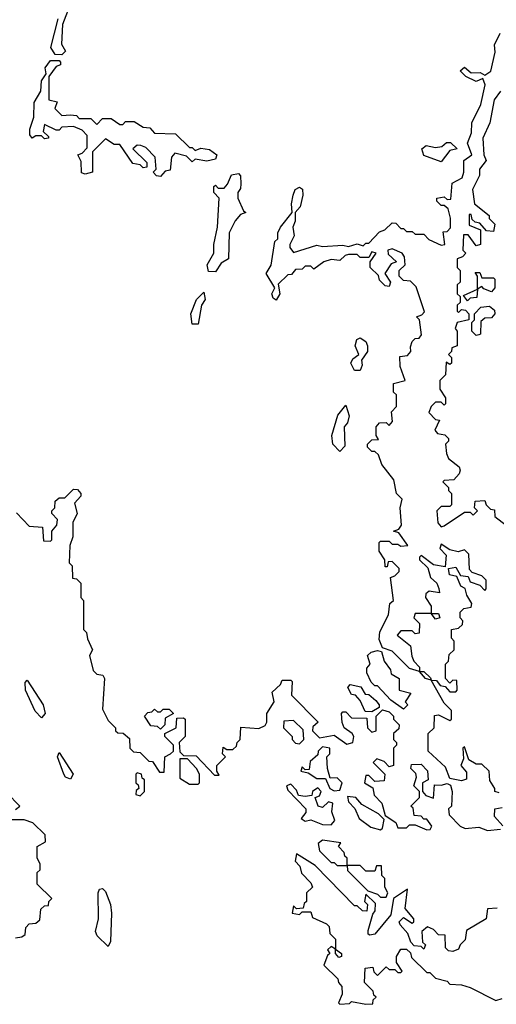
# Model space of a CAD drawing. Extents: x 2737310 to 2869991, y 870230 to 1012730.
# Tile 14 of 256: x 2811629 to 2813275, y 900580 to 903981. Entities that reach past the tile are written whole.
import ezdxf

# ---------------------------------------------------------------- set-up
doc = ezdxf.new("R2010")
doc.units = 0

msp = doc.modelspace()

# ---------------------------------------------------------------- linework, layer by layer
at = {"layer": '0CON02XD'}
for points in [[(2811807.5, 904045), (2811777.5, 903965), (2811773, 903897), (2811787.5, 903872.5), (2811775, 903860)], [(2811775, 903860), (2811751.7, 903861.7), (2811736.7, 903885), (2811762.5, 903985)], [(2813285, 901310), (2813270, 901315), (2813270, 901325), (2813253, 901353), (2813250, 901385), (2813225, 901410), (2813205, 901410), (2813180, 901425), (2813165, 901470), (2813160, 901465), (2813161.7, 901428.3), (2813152.5, 901405), (2813171.7, 901381.7), (2813171.7, 901358.3), (2813155, 901352.5), (2813115, 901360), (2813099.3, 901399.3), (2813040, 901455), (2813040, 901515), (2813060, 901535), (2813061.7, 901578.3), (2813075, 901580), (2813115, 901560), (2813120, 901565), (2813120, 901595), (2813095, 901620), (2813050, 901700), (2813030, 901705), (2813010, 901730), (2812975, 901740), (2812915, 901800), (2812881.7, 901811.7), (2812870.7, 901840.7), (2812873, 901867), (2812902.5, 901925), (2812907.5, 901965), (2812920, 901975), (2812910, 902055), (2812925, 902060), (2812940, 902075), (2812940, 902085), (2812915, 902110), (2812901.7, 902108.3), (2812898.3, 902091.7), (2812891.7, 902091.7), (2812890, 902115), (2812870, 902145), (2812870, 902175), (2812875, 902180), (2812905, 902180), (2812915, 902170), (2812935, 902170), (2812945, 902162.5), (2812970, 902165), (2812938.3, 902208.3), (2812920, 902215), (2812938.3, 902221.7), (2812947.5, 902235), (2812942.5, 902295), (2812950, 902325), (2812930, 902345), (2812921.7, 902391.7), (2812880, 902445), (2812868.3, 902478.3), (2812855, 902490), (2812845, 902490), (2812830, 902505), (2812830, 902515), (2812845, 902530), (2812868.3, 902531.7), (2812860, 902545), (2812860, 902575), (2812871.7, 902588.3), (2812895, 902590), (2812905, 902580), (2812917, 902593), (2812913, 902627), (2812930, 902645), (2812930, 902685), (2812920, 902695), (2812920, 902725), (2812960, 902735), (2812943, 902783), (2812941.7, 902818.3), (2812968.3, 902821.7), (2812980, 902835), (2812978.3, 902851.7), (2812985, 902870), (2812995, 902880), (2813008.3, 902881.7), (2813017, 902893), (2813010, 902945), (2813000, 902955), (2813018.3, 902961.7), (2813027.5, 902972.5), (2812998.3, 903058.3), (2812978.3, 903078.3), (2812955, 903080), (2812940, 903095), (2812940, 903115), (2812960, 903135), (2812958.3, 903161.7), (2812950, 903175), (2812915, 903190), (2812900, 903185), (2812901.7, 903171.7), (2812930, 903145), (2812911.7, 903138.3), (2812890, 903105), (2812910, 903075), (2812905, 903060), (2812891.7, 903061.7), (2812871.7, 903081.7), (2812868.3, 903098.3), (2812840, 903125), (2812840, 903145), (2812860, 903175), (2812845, 903180), (2812835, 903160), (2812805, 903160), (2812795, 903170), (2812765, 903170), (2812753, 903167), (2812735, 903150), (2812705, 903152.5), (2812680, 903145), (2812645, 903120), (2812635, 903130), (2812615, 903130), (2812605, 903120), (2812581.7, 903118.3), (2812568.3, 903101.7), (2812555, 903100), (2812521.7, 903068.3), (2812527.5, 903035), (2812515, 903012.5), (2812505, 903020), (2812500, 903035), (2812510, 903055), (2812480, 903105), (2812497, 903133), (2812510, 903215), (2812520, 903225), (2812520, 903245), (2812530, 903265), (2812570, 903315), (2812567.5, 903345), (2812573.3, 903375), (2812580, 903395), (2812595, 903403.3), (2812606.2, 903396.2), (2812606.7, 903375), (2812597.5, 903335), (2812580, 903315), (2812580, 903285), (2812572.5, 903265), (2812577.5, 903235), (2812562.5, 903205), (2812562.5, 903195), (2812575, 903177.5), (2812655, 903202.5), (2812675, 903197.5), (2812745, 903202.5), (2812765, 903197.5), (2812795, 903207.5), (2812815, 903200), (2812825, 903210), (2812835, 903210), (2812871.7, 903248.3), (2812890, 903255), (2812915, 903280), (2812928.3, 903278.3), (2812945, 903260), (2812955, 903260), (2812965, 903250), (2812985, 903250), (2812995, 903240), (2813025, 903240), (2813041.7, 903221.7), (2813085, 903202.5), (2813097.5, 903205), (2813091.7, 903248.3), (2813105, 903250), (2813117, 903263), (2813116.4, 903296.4), (2813108.3, 903328.3), (2813095, 903340), (2813085, 903340), (2813070, 903355), (2813070, 903365), (2813095, 903370), (2813105, 903360), (2813118.3, 903361.7), (2813123, 903417), (2813156.7, 903435), (2813163.3, 903455), (2813162.5, 903495), (2813190, 903515), (2813176, 903555), (2813189.3, 903590.7), (2813190, 903625), (2813221.7, 903688.3), (2813236.4, 903756.4), (2813228.3, 903778.3), (2813205, 903767.5), (2813170, 903785), (2813150, 903805), (2813165, 903817.5), (2813188.3, 903798.3), (2813219.3, 903799.3), (2813235, 903790), (2813256.1, 903803.9), (2813270.7, 903869.3), (2813268.8, 903895), (2813288, 903935)], [(2812115, 903440), (2812101.7, 903441.7), (2812090, 903455), (2812100, 903465), (2812097, 903507), (2812065, 903540), (2812047, 903547), (2812035, 903547.5), (2812020, 903535), (2812068.3, 903488.3), (2812068.3, 903471.7), (2812055, 903470), (2812045, 903480), (2812020, 903485), (2811975, 903550), (2811955, 903550), (2811925, 903570), (2811880, 903525), (2811880, 903455), (2811855, 903447.5), (2811843, 903453), (2811841.7, 903491.7), (2811830, 903515), (2811845, 903520), (2811861.7, 903538.3), (2811861.7, 903581.7), (2811845, 903600), (2811815, 903612.5), (2811775, 903610), (2811765, 903600), (2811755, 903600), (2811715, 903620), (2811710, 903595), (2811728.3, 903578.3), (2811728.3, 903571.7), (2811715, 903570), (2811705, 903580), (2811685, 903580), (2811671.7, 903571.7), (2811663.6, 903583.6), (2811663.6, 903603.6), (2811677.5, 903645), (2811678.8, 903695), (2811702.5, 903735), (2811705, 903770), (2811720, 903795), (2811717.5, 903815), (2811735, 903840), (2811765, 903840), (2811770, 903835), (2811770, 903825), (2811755, 903820), (2811730, 903785), (2811730, 903705), (2811758.3, 903698.3), (2811750, 903675), (2811775, 903650), (2811805, 903652.5), (2811825, 903650), (2811835, 903640), (2811875, 903640), (2811895, 903620), (2811915, 903640), (2811945, 903640), (2811975, 903620), (2811985, 903620), (2811995, 903630), (2812025, 903630), (2812055, 903610), (2812078.3, 903608.3), (2812095, 903590), (2812167, 903587), (2812215, 903540), (2812225, 903540), (2812235, 903530), (2812255, 903537.5), (2812285, 903532.5), (2812310, 903515), (2812305, 903500), (2812275, 903492.5), (2812235, 903500), (2812225, 903490), (2812205, 903510), (2812165, 903520), (2812153.3, 903506.7), (2812148.3, 903461.7), (2812131.7, 903458.3), (2812115, 903440)], [(2813290, 903735), (2813267.5, 903705), (2813252.5, 903625), (2813228.3, 903571.7), (2813232.5, 903515), (2813240, 903495), (2813217.5, 903465), (2813217, 903443), (2813192.5, 903395), (2813200, 903345), (2813250, 903305), (2813250, 903295), (2813270, 903275), (2813265, 903250), (2813241.7, 903251.7), (2813218.3, 903278.3), (2813201.7, 903281.7), (2813191.7, 903291.7), (2813188.3, 903308.3), (2813181.7, 903308.3), (2813181.7, 903271.7), (2813220, 903255), (2813220, 903205), (2813205, 903200), (2813178.3, 903238.3), (2813161.7, 903238.3), (2813160, 903185), (2813170, 903175), (2813158.3, 903161.7), (2813140, 903155), (2813140, 903125), (2813150, 903115), (2813150, 903075), (2813140, 903065), (2813140, 903035), (2813150, 903025), (2813150, 903005), (2813140, 902995), (2813140, 902975), (2813145, 902970), (2813155, 902980), (2813168.3, 902978.3), (2813180, 902965), (2813180, 902945), (2813140, 902935), (2813132.5, 902915), (2813140, 902905), (2813140, 902855), (2813121.7, 902848.3), (2813120, 902835), (2813110, 902825), (2813120, 902815), (2813120, 902795), (2813115, 902790), (2813101.7, 902798.3), (2813100, 902755), (2813080, 902735), (2813080, 902705), (2813100, 902675), (2813100, 902655), (2813095, 902650), (2813085, 902660), (2813065, 902660), (2813050, 902645), (2813042.5, 902625), (2813065, 902600), (2813078.3, 902598.3), (2813063, 902563), (2813071.7, 902551.7), (2813097, 902547), (2813110, 902535), (2813110, 902525), (2813100, 902515), (2813103, 902483), (2813110, 902465), (2813146.4, 902436.4), (2813150, 902425), (2813147, 902413), (2813128.3, 902391.7), (2813095, 902390), (2813090, 902385), (2813110, 902365), (2813110, 902355), (2813120, 902345), (2813120, 902305), (2813115, 902300), (2813085, 902300), (2813070, 902285), (2813073, 902243), (2813085, 902230), (2813095, 902232.5), (2813165, 902280), (2813185, 902280), (2813195, 902270), (2813210, 902285), (2813200, 902295), (2813201.7, 902318.3), (2813235, 902320), (2813240, 902305), (2813255, 902290), (2813268.3, 902288.3), (2813270, 902265), (2813355, 902200)], [(2813085, 903490), (2813025, 903512.5), (2813017.5, 903535), (2813033.3, 903546.7), (2813065, 903540), (2813087, 903543), (2813103, 903557), (2813117, 903557), (2813140, 903535), (2813115, 903530), (2813085, 903490)], [(2812305, 903110), (2812281.7, 903111.7), (2812276.7, 903135), (2812300, 903175), (2812300, 903205), (2812312.5, 903265), (2812317.5, 903365), (2812300, 903385), (2812300, 903405), (2812305, 903410), (2812315, 903400), (2812335, 903400), (2812347, 903413), (2812360, 903445), (2812385, 903450), (2812391.7, 903441.7), (2812393.3, 903415), (2812391.7, 903398.3), (2812382.5, 903385), (2812382.5, 903365), (2812401.7, 903321.7), (2812410, 903315), (2812391.7, 903308.3), (2812373, 903287), (2812352.5, 903245), (2812350, 903155), (2812325, 903140), (2812305, 903110)], [(2813175, 903010), (2813161.7, 903028.3), (2813210, 903050), (2813210, 903095), (2813201.7, 903108.3), (2813218.3, 903108.3), (2813225, 903090), (2813265, 903090), (2813270, 903085), (2813270, 903055), (2813258.3, 903041.7), (2813231.7, 903051.7), (2813225, 903060), (2813210, 903050), (2813208.3, 903021.7), (2813185, 903020), (2813175, 903010)], [(2812245, 902930), (2812225, 902930), (2812220, 902965), (2812240, 903015), (2812265, 903040), (2812270, 903015), (2812257.5, 902995), (2812245, 902930)], [(2813205, 902890), (2813190, 902905), (2813190, 902935), (2813200, 902945), (2813200, 902965), (2813221.7, 902988.3), (2813251.7, 902991.7), (2813268.3, 902978.3), (2813270, 902965), (2813258.3, 902951.7), (2813235, 902950), (2813221.7, 902938.3), (2813220, 902895), (2813215, 902892.5), (2813205, 902890)], [(2812805, 902770), (2812785, 902770), (2812772.5, 902795), (2812780, 902810), (2812800, 902825), (2812787.5, 902855), (2812793, 902877), (2812805, 902882.5), (2812825, 902870), (2812830, 902855), (2812830, 902835), (2812810, 902805), (2812811.7, 902788.3), (2812805, 902770)], [(2812735, 902490), (2812710, 902515), (2812707.5, 902545), (2812727.5, 902615), (2812755, 902650), (2812766.7, 902613.3), (2812761.7, 902588.3), (2812750, 902575), (2812751.7, 902508.3), (2812735, 902490)], [(2811618.3, 902278.3), (2811661.7, 902231.7), (2811708.3, 902228.3), (2811711.7, 902181.7), (2811735, 902180), (2811740, 902185), (2811740, 902215), (2811757.5, 902235), (2811760, 902255), (2811740, 902275), (2811740, 902285), (2811750, 902295), (2811751.7, 902318.3), (2811765, 902330), (2811785, 902330), (2811815, 902360), (2811828.3, 902358.3), (2811840, 902345), (2811840, 902335), (2811818.3, 902311.7), (2811827.5, 902275), (2811812.5, 902245), (2811812.5, 902195), (2811802.5, 902165), (2811800, 902105), (2811810, 902095), (2811811.7, 902051.7), (2811825, 902050), (2811840, 902035), (2811840, 901985), (2811850, 901975), (2811850, 901875), (2811860, 901865), (2811863, 901843), (2811880, 901805), (2811870, 901785), (2811883, 901733), (2811895, 901720), (2811916.7, 901716.7), (2811922.5, 901705), (2811915, 901600), (2811935, 901560), (2811960, 901535), (2811960, 901525), (2811968.3, 901518.3), (2811987, 901517), (2812008.3, 901498.3), (2812010, 901465), (2812021.7, 901451.7), (2812045, 901450), (2812075, 901420), (2812088.3, 901418.3), (2812111.7, 901381.7), (2812128.3, 901381.7), (2812130, 901435), (2812150, 901445)], [(2813135, 901660), (2813140, 901665), (2813138.3, 901698.3), (2813125, 901700), (2813115, 901690), (2813100, 901705), (2813100, 901755), (2813110, 901765), (2813111.7, 901788.3), (2813130, 901805), (2813130, 901835), (2813120, 901845), (2813120, 901875), (2813145, 901880), (2813158.3, 901891.7), (2813160, 901905), (2813150, 901915), (2813150, 901935), (2813162.5, 901947.5), (2813188.3, 901951.7), (2813190, 901965), (2813173, 901993), (2813167, 902017), (2813152.5, 902025), (2813138.3, 902058.3), (2813113.6, 902063.6), (2813110, 902085), (2813135, 902090), (2813151.7, 902061.7), (2813178.3, 902058.3), (2813185, 902040), (2813218.3, 902028.3), (2813235, 902010), (2813240, 902015), (2813240, 902045), (2813225, 902060), (2813191.7, 902071.7), (2813182.5, 902082.5), (2813180, 902135), (2813165, 902150), (2813143, 902143), (2813115, 902150), (2813085, 902170), (2813080, 902155), (2813101.7, 902131.7), (2813098.3, 902091.7), (2813058.3, 902098.3), (2813015, 902130), (2813010, 902125), (2813010, 902115), (2813038.3, 902088.3), (2813047.5, 902055), (2813070, 902035), (2813077, 902017), (2813078.3, 902001.7), (2813043, 902007), (2813031.7, 901998.3), (2813030, 901985), (2813050, 901955), (2813050, 901930), (2813075, 901930), (2813080, 901915), (2813065, 901910), (2813050, 901930), (2812995, 901930), (2812990, 901915), (2813010, 901895), (2813008.3, 901861.7), (2812995, 901860), (2812985, 901870), (2812945, 901870), (2812932.5, 901855), (2812978.3, 901818.3), (2812983, 901783), (2812990, 901765), (2813010, 901745), (2813010, 901730), (2813025, 901730), (2813048.3, 901708.3), (2813050, 901700), (2813068.3, 901698.3), (2813081.7, 901681.7), (2813098.3, 901678.3), (2813115, 901660), (2813135, 901660)], [(2812955, 901600), (2812910.7, 901630.7), (2812865, 901680), (2812855, 901680), (2812843, 901693), (2812827.5, 901725), (2812828.3, 901741.7), (2812840, 901755), (2812830, 901785), (2812843, 901797), (2812865, 901802.5), (2812878.3, 901798.3), (2812887.5, 901765), (2812910, 901735), (2812911.7, 901721.7), (2812940, 901705), (2812940, 901665), (2812980, 901655), (2812960, 901625), (2812970, 901615), (2812955, 901600)], [(2811705, 901570), (2811683, 901593), (2811648.8, 901665), (2811648.3, 901691.7), (2811655, 901700), (2811710, 901615), (2811716.7, 901585), (2811705, 901570)], [(2812150, 901445), (2812160, 901455), (2812160, 901475), (2812130, 901505), (2812130, 901515), (2812170, 901535), (2812171.7, 901568.3), (2812195, 901570), (2812200, 901565), (2812200, 901505), (2812180, 901485), (2812181.7, 901451.7), (2812195, 901440), (2812238.3, 901438.3), (2812301.7, 901371.7), (2812318.3, 901371.7), (2812310, 901385), (2812310, 901405), (2812340, 901435), (2812330, 901445), (2812331.7, 901468.3), (2812345, 901460), (2812365, 901460), (2812378.3, 901471.7), (2812380, 901485), (2812390, 901495), (2812393, 901537), (2812455, 901532.5), (2812476.4, 901543.6), (2812482.5, 901555), (2812482.5, 901585), (2812507.5, 901625), (2812501.2, 901658.8), (2812530, 901685), (2812535, 901700), (2812565, 901700), (2812570, 901695), (2812568.3, 901648.3), (2812660, 901555), (2812641.7, 901538.3), (2812640, 901525), (2812665, 901500), (2812715, 901510), (2812758.3, 901478.3), (2812780, 901485), (2812782.5, 901505), (2812777.5, 901515), (2812750, 901535), (2812743, 901553), (2812740, 901585), (2812745, 901590), (2812755, 901590), (2812775, 901570), (2812828.3, 901568.3), (2812830, 901535), (2812845, 901520), (2812860, 901525), (2812860, 901575), (2812882.5, 901597.5), (2812905, 901590), (2812920, 901575), (2812920, 901565), (2812940, 901545), (2812938.3, 901531.7), (2812920, 901515), (2812920, 901495), (2812930, 901485), (2812930, 901475), (2812920, 901465), (2812920, 901405), (2812905, 901400), (2812888.3, 901418.3), (2812862.5, 901427.5), (2812850, 901415), (2812890, 901375), (2812888.3, 901351.7), (2812855, 901350), (2812835, 901370), (2812825, 901370), (2812820, 901345), (2812848.3, 901328.3), (2812853, 901303), (2812880, 901275), (2812891.7, 901231.7), (2812928.3, 901208.3), (2812935, 901190), (2812965, 901190), (2812975, 901200), (2812995, 901200), (2813035, 901182.5), (2813046.1, 901183.9), (2813052.5, 901195), (2813035, 901220), (2813025, 901220), (2813015, 901230), (2812991.7, 901231.7), (2812987.5, 901257.5), (2812980, 901265), (2813010, 901295), (2813010, 901315), (2812990, 901335), (2813000, 901365), (2812997, 901377), (2812980, 901395), (2812981.7, 901408.3), (2813015, 901410), (2813037, 901387), (2813040, 901355), (2813020, 901345), (2813020, 901315), (2813031.7, 901301.7), (2813058.3, 901291.7), (2813061.7, 901338.3), (2813085, 901337.5), (2813105, 901342.5), (2813117, 901337), (2813122.5, 901315), (2813120, 901265), (2813110, 901255), (2813112.5, 901235), (2813150, 901195), (2813167, 901187), (2813215, 901192.5), (2813245, 901180), (2813290, 901185)], [(2812845, 901590), (2812821.7, 901591.7), (2812805, 901630), (2812788.3, 901648.3), (2812775, 901650), (2812762.5, 901675), (2812770, 901685), (2812807, 901677), (2812821.7, 901651.7), (2812835, 901650), (2812859.3, 901629.3), (2812870, 901615), (2812870, 901605), (2812845, 901590)], [(2812115, 901530), (2812105, 901540), (2812081.7, 901541.7), (2812060, 901575), (2812071.7, 901588.3), (2812085, 901590), (2812095, 901600), (2812105, 901590), (2812115, 901590), (2812125, 901600), (2812145, 901600), (2812160, 901585), (2812131.7, 901568.3), (2812130, 901545), (2812115, 901530)], [(2812595, 901480), (2812610, 901495), (2812608.3, 901528.3), (2812575, 901560), (2812541.7, 901558.3), (2812540, 901535), (2812570, 901505), (2812570, 901495), (2812581.7, 901481.7), (2812595, 901480)], [(2812715, 901317.5), (2812735, 901320), (2812742.5, 901345), (2812725, 901362.5), (2812701.7, 901361.7), (2812692.5, 901395), (2812690, 901435), (2812700, 901445), (2812700, 901465), (2812675, 901470), (2812660, 901455), (2812658.3, 901441.7), (2812631.7, 901418.3), (2812628.3, 901391.7), (2812615, 901390), (2812605, 901400), (2812600, 901385), (2812625, 901380), (2812655, 901360), (2812685, 901360), (2812700, 901325), (2812715, 901317.5)], [(2811805, 901357.5), (2811787.5, 901365), (2811781.2, 901375), (2811760, 901435), (2811765, 901450), (2811813.3, 901375), (2811805, 901357.5)], [(2812245, 901340), (2812250, 901345), (2812250, 901375), (2812240, 901395), (2812208.3, 901428.3), (2812181.7, 901428.3), (2812181.7, 901361.7), (2812215, 901340), (2812245, 901340)], [(2812045, 901300), (2812060, 901315), (2812060, 901355), (2812051.7, 901361.7), (2812050, 901375), (2812035, 901380), (2812030, 901375), (2812030, 901345), (2812038.3, 901338.3), (2812040, 901325), (2812031.7, 901318.3), (2812030, 901305), (2812045, 901300)], [(2812705, 901200), (2812717.5, 901215), (2812707.5, 901245), (2812710, 901275), (2812695, 901280), (2812675, 901260), (2812660, 901265), (2812650, 901295), (2812665, 901300), (2812670, 901315), (2812658.3, 901328.3), (2812640, 901315), (2812638.3, 901301.7), (2812615, 901297.5), (2812591.7, 901301.7), (2812585, 901320), (2812565, 901340), (2812550, 901335), (2812555, 901320), (2812617.5, 901255), (2812617, 901243), (2812601.7, 901221.7), (2812615, 901212.5), (2812635, 901217.5), (2812675, 901201.2), (2812705, 901200)], [(2811615, 901252.5), (2811630, 901265), (2811585, 901310)], [(2812875, 901182.5), (2812881.7, 901188.3), (2812888.3, 901218.3), (2812868.3, 901238.3), (2812810.7, 901270.7), (2812790, 901295), (2812761.7, 901298.3), (2812765, 901280), (2812787, 901257), (2812801.7, 901221.7), (2812841.7, 901191.7), (2812875, 901182.5)], [(2813297, 901197), (2813268.3, 901228.3), (2813270, 901255), (2813295, 901260)], [(2811615, 900810), (2811637, 900813), (2811648.3, 900821.7), (2811650, 900845), (2811661.7, 900858.3), (2811685, 900860), (2811698.3, 900871.7), (2811701.7, 900908.3), (2811715, 900920), (2811728.3, 900921.7), (2811730, 900935), (2811740, 900945), (2811690, 900995), (2811690, 901035), (2811700, 901045), (2811700, 901065), (2811690, 901085), (2811690, 901125), (2811718.3, 901141.7), (2811717.5, 901165), (2811675, 901206.7), (2811645, 901217.5), (2811595, 901217.5)], [(2812760, 901060), (2812760, 901085), (2812751.7, 901091.7), (2812750, 901105), (2812730, 901125), (2812738.3, 901138.3), (2812675, 901146.7), (2812660, 901135), (2812665, 901110), (2812705, 901070), (2812715, 901070), (2812725, 901060), (2812755, 901060), (2812760, 901060)], [(2813278.3, 900911.7), (2813245, 900910), (2813240, 900875), (2813172.5, 900835), (2813167, 900803), (2813150, 900785), (2813145, 900770), (2813125, 900762.5), (2813110, 900765), (2813100, 900775), (2813098.3, 900818.3), (2813075, 900820), (2813058.3, 900838.3), (2813037.5, 900847.5), (2813018.3, 900831.7), (2813020, 900795), (2813030, 900785), (2813025, 900770), (2813015, 900780), (2812991.7, 900781.7), (2812980, 900795), (2812970, 900825), (2812942.5, 900855), (2812940, 900865), (2812955, 900880), (2812985, 900860), (2812990, 900865), (2812990, 900875), (2812960.7, 900910.7), (2812968.3, 900978.3), (2812920, 900945), (2812910.7, 900889.3), (2812855, 900822.5), (2812838.3, 900818.3), (2812832.5, 900822.5), (2812832.5, 900835), (2812848.3, 900891.7), (2812857, 900903), (2812858.3, 900928.3), (2812825, 900960), (2812820, 900935), (2812830, 900925), (2812828.3, 900901.7), (2812813, 900903), (2812795, 900920), (2812785, 900920), (2812649.3, 901059.3), (2812585, 901100), (2812580, 901075), (2812597, 901057), (2812602.5, 901032.5), (2812635, 901000), (2812640, 900985), (2812620, 900965), (2812620, 900935), (2812611.7, 900928.3), (2812608.3, 900911.7), (2812585, 900910), (2812575, 900920), (2812570, 900895), (2812595, 900890), (2812605, 900900), (2812635, 900900), (2812640, 900880), (2812688.3, 900858.3), (2812698.3, 900848.3), (2812700, 900825), (2812720, 900805), (2812720, 900770), (2812740, 900755), (2812740, 900745), (2812731.7, 900741.7), (2812720, 900755), (2812720, 900770), (2812705, 900780), (2812691.7, 900768.3), (2812700, 900755), (2812691.7, 900748.3), (2812680, 900715), (2812728.3, 900668.3), (2812730, 900655), (2812741.7, 900641.7), (2812742.5, 900615), (2812730, 900585), (2812735, 900580), (2812767.5, 900582.5), (2812775, 900590), (2812825, 900580), (2812848.3, 900581.7), (2812850, 900595), (2812860, 900605), (2812851.7, 900611.7), (2812850, 900625), (2812820, 900655), (2812822.5, 900705), (2812848.3, 900708.3), (2812851.7, 900691.7), (2812865, 900680), (2812895, 900710), (2812905, 900700), (2812925, 900700), (2812935, 900690), (2812945, 900690), (2812950, 900695), (2812930, 900725), (2812930, 900745), (2812945, 900770), (2812965, 900770), (2812978.3, 900758.3), (2812981.7, 900741.7), (2813035, 900690), (2813045, 900690), (2813065, 900670), (2813105, 900660), (2813115, 900650), (2813155, 900647.5), (2813185, 900637.5), (2813273, 900593), (2813295, 900600)], [(2812895, 900950), (2812900, 900965), (2812890, 900985), (2812890, 901015), (2812880, 901025), (2812878.3, 901058.3), (2812861.7, 901058.3), (2812855, 901040), (2812825, 901040), (2812805, 901060), (2812760, 901060), (2812761.7, 901041.7), (2812831.7, 900971.7), (2812865, 900960), (2812875, 900950), (2812895, 900950)], [(2811935, 900780), (2811897, 900817), (2811891.2, 900831.2), (2811901.2, 900875), (2811900, 900965), (2811905, 900977.5), (2811915, 900980), (2811925, 900970), (2811942.5, 900925), (2811946.7, 900895), (2811943, 900797), (2811935, 900780)]]:
    msp.add_lwpolyline(points, dxfattribs=at)

doc.saveas('drawing.dxf')
